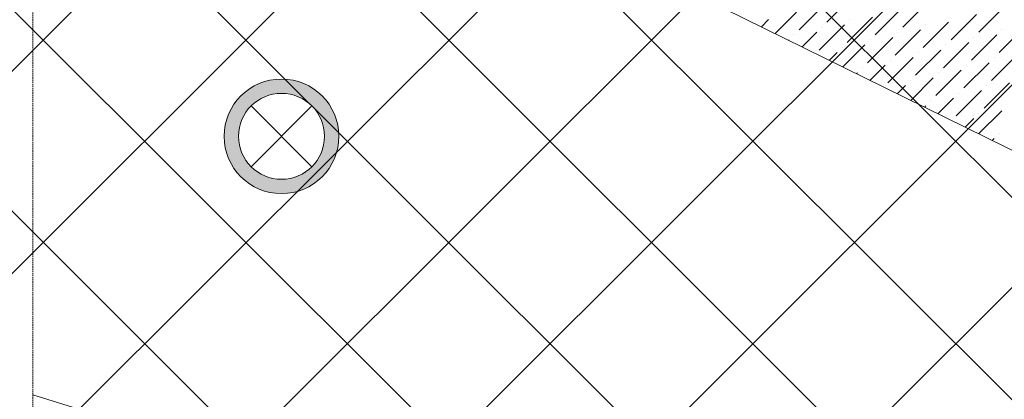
# Model space of a CAD drawing. Header units: millimetres. Extents: x -150 to 17700, y -24664 to 13830.
# Tile 24 of 58: x 4025 to 5742, y 9095 to 9758. Entities that reach past the tile are written whole.
import ezdxf

# ---------------------------------------------------------------- set-up
doc = ezdxf.new("R2010")
doc.units = ezdxf.units.MM
doc.header["$MEASUREMENT"] = 0
doc.linetypes.add('RCP XREF$0$( Hidden )', pattern=[0.375, 0.25, -0.125])
doc.layers.get('0').update_dxf_attribs({"lineweight": 5})
for name, color, linetype, lineweight, true_color in [('M-MEP-ELLG-LIGHT', 5, 'Continuous', 15, 0x0000ff), ('RCP XREF$0$A-CEILING-01', 9, 'Continuous', 0, 0x808080), ('RCP XREF$0$A-CELING ELEMENT', 9, 'Continuous', 0, 0x808080)]:
    doc.layers.add(name, color=color, linetype=linetype, lineweight=lineweight, true_color=true_color)

# ---------------------------------------------------------------- blocks, each defined once
blk = doc.blocks.new('RCP XREF')
at = {"layer": 'RCP XREF$0$A-CEILING-01', "color": 8, "linetype": 'Continuous', "lineweight": 0, "true_color": 0x808080}
for p, q in [((200, 5856.9), (7723.1, 13380)), ((200, 5149.7), (8430.3, 13380)), ((200, 4796.2), (8783.8, 13380)), ((200, 3735.5), (9844.5, 13380)), ((277.4, 4520), (9137.4, 13380)), ((10245.6, 3542.9), (408.6, 13380)), ((630.9, 4520), (9490.9, 13380)), ((5890, 8252.1), (762.1, 13380)), ((6077.3, 8418.4), (1115.7, 13380)), ((10776, 4073.3), (1469.2, 13380)), ((5890.1, 9312.7), (1822.8, 13380)), ((10125.7, 3309.3), (200, 13235)), ((200, 5503.3), (5890.1, 11193.4))]:
    blk.add_line(p, q, dxfattribs=at)
at = {"layer": 'RCP XREF$0$A-CELING ELEMENT', "color": 8, "linetype": 'RCP XREF$0$( Hidden )', "lineweight": 0, "ltscale": 10, "true_color": 0x808080}
blk.add_line((4048, 4720), (4048, 13830), dxfattribs=at)
at = {"layer": 'RCP XREF$0$A-CELING ELEMENT', "color": 8, "lineweight": 0, "true_color": 0x808080}
for p, q in [((9134.2, 7859.4), (4048, 10373.8)), ((4048, 9103.3), (9012.6, 7556.4))]:
    blk.add_line(p, q, dxfattribs=at)
at = {"layer": 'RCP XREF$0$A-CELING ELEMENT', "color": 8, "linetype": 'Continuous', "lineweight": 0, "true_color": 0x808080, "transparency": 33554687}
for p, q in [((5432.4, 9753.7), (5476.6, 9797.9)), ((5565, 9744.8), (5609.2, 9789)), ((5342.1, 9734.1), (5379.4, 9771.3)), ((5383.8, 9740.4), (5428, 9784.6)), ((5516.4, 9731.6), (5560.6, 9775.8)), ((5697.6, 9736), (5741.8, 9780.2)), ((5318.5, 9745.8), (5330.8, 9758.1)), ((5467.8, 9718.3), (5512, 9762.5)), ((5472.2, 9758.1), (5472.2, 9758.1)), ((5600.4, 9709.5), (5644.6, 9753.7)), ((5649, 9722.7), (5693.2, 9766.9)), ((5389.4, 9710.7), (5414.7, 9736)), ((5419.2, 9705), (5463.4, 9749.2)), ((5423.6, 9744.8), (5423.6, 9744.8)), ((5551.7, 9696.2), (5595.9, 9740.4)), ((5556.2, 9736), (5556.2, 9736)), ((5604.8, 9749.2), (5604.8, 9749.2)), ((5732.9, 9700.6), (5777.1, 9744.8)), ((5737.4, 9740.4), (5737.4, 9740.4)), ((5365.8, 9722.4), (5366.1, 9722.7)), ((5375, 9731.6), (5375, 9731.6)), ((5503.1, 9683), (5547.3, 9727.1)), ((5507.6, 9722.7), (5507.6, 9722.7)), ((5635.7, 9674.1), (5679.9, 9718.3)), ((5684.3, 9687.4), (5728.5, 9731.6)), ((5688.7, 9727.1), (5688.7, 9727.1)), ((5436.8, 9687.3), (5450.1, 9700.6)), ((5458.9, 9709.5), (5458.9, 9709.5)), ((5460.4, 9675.6), (5498.7, 9713.9)), ((5587.1, 9660.9), (5631.3, 9705)), ((5591.5, 9700.6), (5591.5, 9700.6)), ((5640.1, 9713.9), (5640.1, 9713.9)), ((5538.5, 9647.6), (5582.7, 9691.8)), ((5542.9, 9687.4), (5542.9, 9687.4)), ((5719.7, 9652), (5763.9, 9696.2)), ((5724.1, 9691.8), (5724.1, 9691.8)), ((5494.3, 9674.1), (5494.3, 9674.1)), ((5507.7, 9652.2), (5534.1, 9678.5)), ((5622.5, 9625.5), (5666.7, 9669.7)), ((5671.1, 9638.8), (5715.3, 9683)), ((5675.5, 9678.5), (5675.5, 9678.5)), ((5484.1, 9663.9), (5485.5, 9665.3)), ((5578.3, 9652), (5578.3, 9652)), ((5578.7, 9617.1), (5618, 9656.4)), ((5626.9, 9665.3), (5626.9, 9665.3)), ((5555.1, 9628.8), (5569.4, 9643.2)), ((5657.8, 9590.1), (5702, 9634.3)), ((5706.4, 9603.4), (5750.6, 9647.6)), ((5710.8, 9643.2), (5710.8, 9643.2)), ((5613.6, 9616.7), (5613.6, 9616.7)), ((5626, 9593.7), (5653.4, 9621.1)), ((5662.2, 9629.9), (5662.2, 9629.9)), ((5602.4, 9605.4), (5604.8, 9607.8)), ((5697, 9558.6), (5737.4, 9599)), ((5673.4, 9570.3), (5688.7, 9585.7)), ((5697.6, 9594.6), (5697.6, 9594.6)), ((5720.7, 9546.9), (5724.1, 9550.4)), ((5732.9, 9559.2), (5732.9, 9559.2))]:
    blk.add_line(p, q, dxfattribs=at)
blk = doc.blocks.new('*U24')
at = {"lineweight": 0}
h = blk.add_hatch(color=0, dxfattribs=at)
h.dxf.hatch_style = 1
h.paths.add_polyline_path([(-70.7, 70.7), (-53, 53, -0.414214), (53, 53), (70.7, 70.7, 0.414214)])
h.paths.add_polyline_path([(75, 0, -0.198912), (53, -53), (70.7, -70.7, 0.198912), (100, 0, 0.198912), (70.7, 70.7), (53, 53, -0.198912)])
h.paths.add_polyline_path([(-53, -53), (-70.7, -70.7, 0.414214), (70.7, -70.7), (53, -53, -0.414214)])
h.paths.add_polyline_path([(-75, 0, -0.198912), (-53, 53), (-70.7, 70.7, 0.198912), (-100, 0, 0.198912), (-70.7, -70.7), (-53, -53, -0.198912)])
at = {"color": 0}
for p, q in [((-53, 53), (53, -53)), ((-53, -53), (53, 53))]:
    blk.add_line(p, q, dxfattribs=at)
at = {"color": 0, "lineweight": 0}
for radius in [100, 75]:
    blk.add_circle((0, 0), radius, dxfattribs=at)

msp = doc.modelspace()

# ---------------------------------------------------------------- block references
at = {"color": 8, "true_color": 0x808080}
msp.add_blockref('RCP XREF', (0, 0), dxfattribs=at)
at = {"layer": 'M-MEP-ELLG-LIGHT', "color": 5, "true_color": 0x0000ff}
msp.add_blockref('*U24', (4481.4, 9554.4), dxfattribs=at)

doc.saveas('drawing.dxf')
